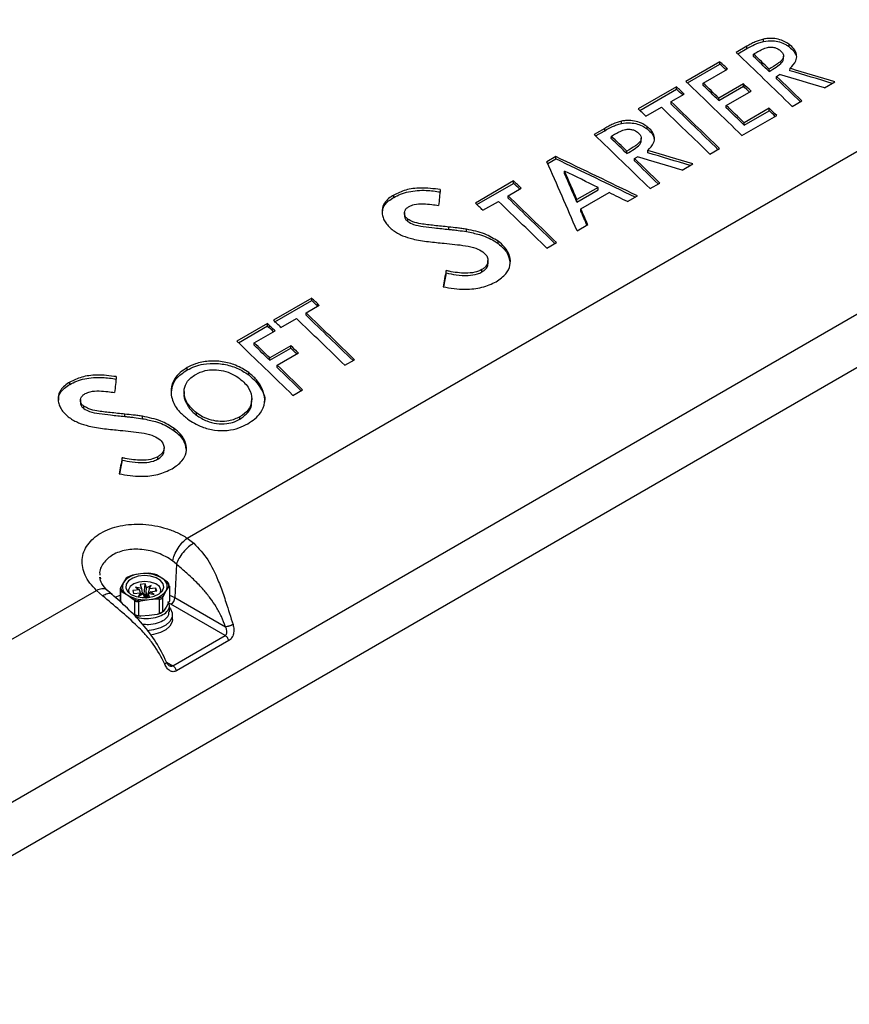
# Paper-space layout 'Sheet1' of a CAD drawing. Header units: millimetres. Extents: x -1 to 420, y -14 to 297.
# Tile 84 of 110: x 354 to 384, y 189 to 223. Entities that reach past the tile are written whole.
import ezdxf

# ---------------------------------------------------------------- set-up
doc = ezdxf.new("R2010")
doc.units = ezdxf.units.MM

psp = doc.layouts.new('Sheet1')

# ---------------------------------------------------------------- linework, layer by layer
at = {"color": 7, "linetype": 'Continuous', "lineweight": 25}
for p, q in [((380.074, 222.479), (379.697, 222.261)), ((380.075, 222.396), (380.074, 222.479)), ((380.664, 222.652), (380.663, 222.735)), ((381.572, 222.46), (381.572, 222.543)), ((379.751, 222.209), (380.075, 222.396)), ((380.308, 222.121), (380.309, 222.204)), ((379.12, 221.928), (377.916, 221.233)), ((377.97, 221.181), (379.12, 221.845)), ((379.12, 221.845), (379.12, 221.928)), ((378.529, 221.176), (379.391, 221.673)), ((380.861, 221.588), (380.861, 221.671)), ((381.124, 221.332), (381.125, 221.414)), ((381.125, 221.414), (381.233, 221.477)), ((381.599, 221.615), (381.601, 221.698)), ((377.584, 221.042), (376.229, 220.26)), ((377.584, 220.958), (377.584, 221.042)), ((378.528, 221.093), (378.529, 221.176)), ((379.951, 221.146), (379.079, 220.643)), ((379.079, 220.56), (379.951, 221.063)), ((379.951, 221.063), (379.951, 221.146)), ((382.818, 221.003), (383.192, 221.22)), ((376.284, 220.208), (377.584, 220.958)), ((377.389, 220.518), (377.855, 220.787)), ((379.344, 220.386), (380.22, 220.892)), ((376.498, 220.003), (377.044, 220.319)), ((377.388, 220.435), (377.389, 220.518)), ((379.079, 220.56), (379.079, 220.643)), ((379.343, 220.304), (379.344, 220.386)), ((381.681, 220.347), (382.02, 220.543)), ((379.9, 219.319), (381.13, 220.029)), ((380.863, 220.283), (379.977, 219.771)), ((379.977, 219.688), (380.863, 220.199)), ((380.863, 220.199), (380.863, 220.283)), ((360.251, 205.068), (385.607, 219.706)), ((375.629, 219.745), (375.628, 219.828)), ((376.537, 219.553), (376.537, 219.636)), ((379.977, 219.688), (379.977, 219.771)), ((375.039, 219.573), (374.662, 219.355)), ((374.716, 219.303), (375.04, 219.49)), ((375.04, 219.49), (375.039, 219.573)), ((375.273, 219.215), (375.274, 219.297)), ((373.308, 218.573), (372.991, 218.39)), ((373.308, 218.49), (373.308, 218.573)), ((375.826, 218.681), (375.826, 218.764)), ((376.09, 218.508), (376.198, 218.57)), ((376.564, 218.708), (376.566, 218.791)), ((378.764, 218.663), (379.103, 218.859)), ((393.592, 218.541), (328.417, 180.916)), ((373.021, 218.324), (373.308, 218.49)), ((376.089, 218.425), (376.09, 218.508)), ((377.783, 218.097), (378.157, 218.313)), ((373.617, 217.972), (373.619, 218.054)), ((371.812, 217.71), (370.458, 216.928)), ((370.512, 216.876), (371.812, 217.626)), ((371.812, 217.626), (371.812, 217.71)), ((376.646, 217.44), (376.985, 217.636)), ((367.57, 217.13), (367.569, 217.212)), ((371.616, 217.103), (371.617, 217.186)), ((371.617, 217.186), (372.083, 217.454)), ((374.055, 216.965), (374.809, 217.4)), ((374.808, 217.483), (374.056, 217.049)), ((374.197, 216.721), (375.194, 217.297)), ((374.809, 217.4), (374.808, 217.483)), ((375.848, 216.98), (376.194, 217.179)), ((370.726, 216.671), (371.272, 216.987)), ((374.055, 216.965), (374.056, 217.049)), ((328.417, 179.043), (393.754, 216.761)), ((374.196, 216.639), (374.197, 216.721)), ((368.067, 216.274), (368.067, 216.357)), ((374.061, 215.948), (374.438, 216.166)), ((369.519, 215.996), (369.519, 216.079)), ((370.146, 215.918), (370.146, 216.001)), ((371.266, 215.491), (371.266, 215.574)), ((372.992, 215.331), (373.331, 215.526)), ((369.421, 214.454), (369.42, 214.537)), ((370.69, 214.489), (370.689, 214.572)), ((364.661, 213.563), (363.306, 212.781)), ((363.36, 212.729), (364.661, 213.48)), ((364.661, 213.48), (364.661, 213.563)), ((364.464, 212.956), (364.465, 213.039)), ((364.465, 213.039), (364.931, 213.308)), ((363.095, 212.659), (362.014, 212.035)), ((363.095, 212.576), (363.095, 212.659)), ((363.574, 212.525), (364.121, 212.84)), ((362.069, 211.983), (363.095, 212.576)), ((362.627, 211.978), (363.365, 212.404)), ((362.626, 211.895), (362.627, 211.978)), ((363.922, 211.875), (363.178, 211.445)), ((363.178, 211.362), (363.922, 211.791)), ((363.443, 211.188), (364.19, 211.62)), ((363.922, 211.791), (363.922, 211.875)), ((363.178, 211.362), (363.178, 211.445)), ((365.84, 211.184), (366.179, 211.38)), ((360.257, 211.019), (360.256, 211.102)), ((362.43, 210.843), (362.43, 210.926)), ((363.442, 211.106), (363.443, 211.188)), ((356.097, 210.507), (356.097, 210.59)), ((360.142, 210.261), (360.141, 210.179)), ((363.998, 210.121), (364.337, 210.316)), ((356.594, 209.651), (356.595, 209.734)), ((360.579, 209.418), (360.58, 209.501)), ((358.047, 209.373), (358.047, 209.456)), ((358.674, 209.295), (358.674, 209.378)), ((362.119, 209.278), (362.118, 209.361)), ((359.793, 208.869), (359.794, 208.952)), ((357.949, 207.831), (357.948, 207.914)), ((359.217, 207.866), (359.217, 207.949)), ((360.251, 205.068), (360.488, 204.887)), ((359.872, 204.147), (359.736, 204.265)), ((359.872, 204.147), (359.819, 202.959)), ((357.175, 203.685), (357.187, 203.622)), ((358.093, 203.649), (357.996, 203.5)), ((358.602, 203.801), (358.313, 203.758)), ((358.891, 203.822), (358.602, 203.801)), ((359.358, 203.649), (359.166, 203.766)), ((359.55, 203.509), (359.358, 203.649)), ((357.874, 203.254), (357.874, 202.817)), ((357.996, 203.5), (357.9, 203.328)), ((358.567, 203.233), (358.322, 203.207)), ((358.631, 203.288), (358.421, 203.331)), ((358.421, 203.331), (358.567, 203.233)), ((358.596, 203.131), (358.567, 203.233)), ((358.762, 203.449), (358.585, 203.429)), ((358.585, 203.429), (358.631, 203.288)), ((358.631, 203.288), (358.654, 203.121)), ((358.734, 203.098), (358.762, 203.449)), ((358.808, 203.308), (358.762, 203.449)), ((358.801, 203.137), (358.808, 203.308)), ((358.977, 203.392), (358.808, 203.308)), ((358.903, 203.27), (358.866, 203.112)), ((358.903, 203.27), (358.977, 203.392)), ((359.148, 203.297), (358.903, 203.27)), ((359.139, 203.19), (359.148, 203.297)), ((359.181, 203.195), (359.148, 203.297)), ((359.507, 203.196), (359.604, 203.344)), ((359.629, 203.355), (359.629, 202.869)), ((331.684, 188.577), (357.039, 203.214)), ((357.259, 203.023), (357.04, 203.215)), ((357.591, 203.071), (357.436, 203.209)), ((357.903, 202.791), (357.903, 203.166)), ((357.954, 203.163), (358.146, 203.046)), ((358.146, 203.046), (358.338, 202.906)), ((358.322, 203.207), (358.356, 203.104)), ((358.356, 203.104), (358.6, 203.131)), ((358.6, 203.131), (358.527, 203.01)), ((358.527, 203.01), (358.695, 203.094)), ((358.6, 203.131), (358.621, 203.057)), ((358.612, 202.851), (358.901, 202.894)), ((358.734, 203.098), (358.658, 203.09)), ((358.66, 203.076), (358.658, 203.091)), ((358.695, 203.094), (358.741, 202.955)), ((358.78, 202.957), (358.734, 203.098)), ((358.764, 202.955), (358.919, 202.972)), ((358.872, 203.113), (358.849, 202.99)), ((358.919, 202.972), (358.872, 203.113)), ((358.872, 203.113), (359.083, 203.071)), ((358.901, 202.894), (359.19, 202.914)), ((358.917, 203.104), (358.937, 203.168)), ((358.937, 203.168), (359.181, 203.195)), ((359.083, 203.071), (358.937, 203.168)), ((359.266, 202.891), (359.266, 202.406)), ((359.385, 202.465), (359.385, 202.95)), ((359.41, 203.024), (359.507, 203.196)), ((359.819, 202.959), (361.611, 201.925)), ((358.388, 202.841), (358.388, 202.355)), ((358.536, 202.325), (358.536, 202.811)), ((359.507, 202.624), (359.41, 202.475)), ((359.604, 202.796), (359.507, 202.624)), ((359.622, 202.457), (359.622, 202.669)), ((361.596, 201.616), (359.678, 202.723)), ((358.901, 202.322), (358.612, 202.302)), ((359.19, 202.366), (358.901, 202.322)), ((359.732, 202.188), (359.732, 202.352)), ((359.743, 200.546), (361.596, 201.616)), ((361.727, 201.438), (359.874, 200.369))]:
    psp.add_line(p, q, dxfattribs=at)
at = {"color": 8, "linetype": 'Continuous', "lineweight": 25}
for p, q in [((357.703, 202.97), (357.874, 203.052)), ((358.782, 202.957), (358.801, 203.137)), ((358.847, 202.964), (358.849, 202.99)), ((358.866, 203.081), (358.866, 203.112)), ((359.629, 203.052), (359.819, 202.959)), ((359.678, 202.723), (359.594, 202.768)), ((359.522, 200.674), (359.743, 200.546))]:
    psp.add_line(p, q, dxfattribs=at)
at = {"color": 7, "linetype": 'Continuous', "lineweight": 25, "flags": 128}
for points in [[(381.369, 222.028), (381.368, 222.101), (381.368, 222.134)], [(376.334, 219.122), (376.333, 219.194), (376.333, 219.228)], [(367.945, 216.593), (367.944, 216.524), (367.944, 216.493)], [(370.906, 214.78), (370.905, 214.862), (370.905, 214.889)], [(356.473, 209.97), (356.472, 209.902), (356.472, 209.87)], [(359.434, 208.157), (359.433, 208.239), (359.433, 208.267)], [(358.879, 202.962), (359.089, 203.007), (359.262, 203.088), (359.381, 203.198), (359.431, 203.324), (359.407, 203.453), (359.313, 203.57), (359.157, 203.663), (358.958, 203.722), (358.736, 203.74), (358.517, 203.716), (358.322, 203.652), (358.174, 203.555), (358.089, 203.436), (358.076, 203.307), (358.135, 203.182), (358.262, 203.075), (358.442, 202.998), (358.655, 202.959), (358.879, 202.962)], [(359.313, 203.126), (359.325, 203.232), (359.267, 203.35), (359.139, 203.447), (358.958, 203.511), (358.75, 203.533), (358.542, 203.511), (358.362, 203.446), (358.235, 203.348), (358.178, 203.23), (358.19, 203.126)], [(359.636, 202.595), (359.657, 202.568), (359.725, 202.419), (359.72, 202.265), (359.644, 202.117), (359.501, 201.987), (359.303, 201.884), (359.064, 201.815), (358.84, 201.788)], [(359.732, 202.188), (359.72, 202.102), (359.644, 201.954), (359.501, 201.824), (359.303, 201.721), (359.064, 201.652), (358.956, 201.635)]]:
    psp.add_lwpolyline(points, dxfattribs=at)
at = {"color": 7, "linetype": 'Continuous', "lineweight": 25}
for centre, radius, start, end in [((358.626, 202.994), 0.807, 91.6815, 141.2408), ((358.596, 202.914), 0.89, 108.5244, 124.3983), ((358.761, 202.636), 1.176, 59.4889, 97.7374), ((358.771, 202.515), 1.312, 72.4897, 84.7366), ((359.217, 203.351), 0.329, 331.7704, 64.6969), ((358.196, 203.311), 0.326, 189.9896, 206.476), ((358.218, 203.342), 0.318, 182.4263, 214.0414), ((358.287, 203.344), 0.329, 151.7704, 244.6968), ((359.286, 203.331), 0.318, 2.4231, 34.0445), ((359.308, 203.298), 0.326, 9.9925, 26.4758), ((358.743, 204.059), 1.176, 239.4891, 277.7373), ((358.733, 204.157), 1.312, 252.4901, 264.7361), ((358.878, 203.701), 0.807, 271.6821, 321.2403), ((358.907, 203.758), 0.89, 288.5245, 304.3972), ((358.915, 203.746), 0.924, 292.3483, 300.5749), ((359.511, 202.983), 0.31, 302.7344, 355.5333), ((358.731, 204.16), 1.363, 255.4382, 261.7881), ((358.736, 203.628), 1.331, 254.6502, 264.6902), ((358.731, 203.674), 1.363, 255.4382, 261.7881), ((358.915, 203.26), 0.924, 292.3483, 300.5749), ((358.939, 203.155), 0.827, 293.7861, 304.7183)]:
    psp.add_arc(centre, radius, start, end, dxfattribs=at)
for centre, major_axis, ratio, start_param, end_param in [((367.651, 12.055), (-157.904, 248.172), 0.546435, 5.309074, 5.455387), ((355.961, 5.306), (-121.425, 268.925), 0.487641, 5.391817, 5.403027), ((352.667, 3.404), (-117.649, 270.844), 0.496906, 5.406439, 5.409571), ((352.667, 3.404), (-117.69, 270.936), 0.496906, 5.406493, 5.409618), ((351.345, 2.641), (-120.074, 269.629), 0.505458, 5.405912, 5.407425), ((351.345, 2.641), (-120.033, 269.537), 0.505458, 5.406166, 5.407373), ((352.693, 3.419), (-117.538, 271.019), 0.496357, 5.400148, 5.405222), ((336.218, -6.091), (303.801, -121.751), 0.702629, 1.697085, 1.702159), ((332.553, -8.207), (303.718, -119.535), 0.715237, 1.684306, 1.689116), ((332.553, -8.207), (303.822, -119.576), 0.715237, 1.684058, 1.689165), ((349.916, 1.816), (-119.435, 269.979), 0.503186, 5.406923, 5.408435), ((354.18, 4.278), (-121.425, 268.925), 0.487641, 5.391817, 5.403027), ((350.912, 2.391), (-117.498, 270.927), 0.496357, 5.40667, 5.409798), ((350.912, 2.391), (-117.538, 271.019), 0.496357, 5.406724, 5.409845), ((351.381, 2.662), (-119.86, 269.746), 0.504701, 5.401628, 5.40313), ((351.381, 2.662), (-119.819, 269.654), 0.504701, 5.401879, 5.403076), ((352.693, 3.419), (-117.498, 270.927), 0.496357, 5.400397, 5.405174), ((349.916, 1.816), (-119.394, 269.887), 0.503186, 5.407177, 5.408383), ((352.987, 3.589), (-121.733, 268.754), 0.488745, 5.391341, 5.401038), ((349.715, 1.7), (-117.833, 270.743), 0.497573, 5.399889, 5.409291), ((349.715, 1.7), (-117.873, 270.835), 0.497573, 5.399641, 5.409337), ((350.889, 2.378), (-117.668, 270.948), 0.496828, 5.401442, 5.405026), ((352.433, 3.27), (-121.775, 268.731), 0.488895, 5.400973, 5.402485), ((350.889, 2.378), (-117.628, 270.856), 0.496828, 5.401386, 5.404978), ((351.345, 2.641), (-120.074, 269.629), 0.505458, 5.396215, 5.397705), ((351.345, 2.641), (-120.033, 269.537), 0.505458, 5.396464, 5.397649), ((350.926, 2.399), (-121.425, 268.925), 0.487641, 5.391817, 5.403027), ((347.631, 0.497), (-117.69, 270.936), 0.496906, 5.406493, 5.409618), ((347.631, 0.497), (-117.649, 270.844), 0.496906, 5.406439, 5.409571), ((334.198, -7.257), (216.125, -207.914), 0.700525, 2.001954, 2.013164), ((331.183, -8.998), (303.801, -121.751), 0.702629, 1.697085, 1.702159), ((327.518, -11.114), (303.718, -119.535), 0.715237, 1.684306, 1.689116), ((327.518, -11.114), (303.822, -119.576), 0.715237, 1.684058, 1.689165), ((361.285, 8.379), (-64.105, 301.408), 0.237823, 5.420282, 5.431491), ((334.198, -7.257), (216.051, -207.843), 0.700525, 2.002203, 2.013111), ((347.658, 0.513), (-117.498, 270.927), 0.496357, 5.400397, 5.405174), ((347.658, 0.513), (-117.538, 271.019), 0.496357, 5.400148, 5.405222), ((357.586, 6.244), (-60.523, 303.191), 0.246543, 5.430481, 5.435101), ((357.586, 6.244), (-60.544, 303.294), 0.246543, 5.430536, 5.435143), ((337.558, -5.318), (218.626, -206.241), 0.687372, 2.002623, 2.00723), ((344.144, -1.516), (-119.435, 269.979), 0.503186, 5.406923, 5.408435), ((344.144, -1.516), (-119.394, 269.887), 0.503186, 5.407177, 5.408383), ((370.72, 13.826), (24.261, 353.211), 0.053268, 0.960184, 0.962137), ((343.943, -1.632), (-117.873, 270.835), 0.497573, 5.399641, 5.409337), ((337.555, -5.32), (218.671, -206.205), 0.687412, 1.998442, 2.00098), ((346.662, -0.062), (-121.775, 268.731), 0.488895, 5.400973, 5.402485), ((347.215, 0.257), (-121.733, 268.754), 0.488745, 5.391341, 5.401038), ((343.943, -1.632), (-117.833, 270.743), 0.497573, 5.399889, 5.409291), ((357.571, 6.235), (-60.584, 303.156), 0.246822, 5.426787, 5.429027), ((357.571, 6.235), (-60.604, 303.259), 0.246822, 5.426538, 5.429076), ((380.771, 19.628), (41.103, 362.084), 0.107476, 1.014629, 1.016498), ((380.771, 19.628), (41.089, 361.961), 0.107476, 1.014685, 1.01629), ((336.98, -5.652), (-119.435, 269.979), 0.503186, 5.406857, 5.408369), ((336.98, -5.652), (-119.394, 269.887), 0.503186, 5.40711, 5.408317), ((336.779, -5.767), (-117.873, 270.835), 0.497573, 5.399574, 5.409271), ((335.45, -6.535), (-119.222, 270.096), 0.502429, 5.407189, 5.408702), ((339.498, -4.198), (-121.775, 268.731), 0.488895, 5.400906, 5.402419), ((340.052, -3.878), (-121.733, 268.754), 0.488745, 5.391275, 5.400972), ((336.779, -5.767), (-117.833, 270.743), 0.497573, 5.399823, 5.409224), ((335.45, -6.535), (-119.182, 270.004), 0.502429, 5.407443, 5.408649), ((338.267, -4.909), (-121.425, 268.925), 0.487641, 5.391751, 5.40296), ((334.998, -6.796), (-117.538, 271.019), 0.496357, 5.406657, 5.409779), ((334.998, -6.796), (-117.498, 270.927), 0.496357, 5.406603, 5.409732), ((335.45, -6.535), (-119.222, 270.096), 0.502429, 5.402566, 5.404068), ((335.45, -6.535), (-119.182, 270.004), 0.502429, 5.402817, 5.404014), ((334.999, -6.795), (-117.498, 270.927), 0.496357, 5.40033, 5.405107), ((334.999, -6.795), (-117.538, 271.019), 0.496357, 5.400082, 5.405156), ((359.247, 7.203), (24.261, 353.211), 0.053268, 0.960184, 0.962137), ((369.299, 13.006), (41.103, 362.084), 0.107476, 1.014629, 1.016498), ((369.299, 13.006), (41.089, 361.961), 0.107476, 1.014685, 1.01629), ((358.581, 202.651), (0.032, 0.582), 0.139157, 5.53944, 5.661781), ((358.892, 202.685), (-0.064, 0.572), 0.117625, 0.644252, 1.113407), ((358.802, 202.72), (0.099, 0.509), 0.036225, 0.69953, 1.080878), ((358.922, 202.593), (-0.037, 0.471), 0.167037, 0.553614, 0.72533)]:
    psp.add_ellipse(centre, major_axis=major_axis, ratio=ratio, start_param=start_param, end_param=end_param, dxfattribs=at)
for points, knots in [([(391.199, 222.89), (390.667, 223.292), (389.125, 224.457), (386.569, 226.351), (383.529, 228.556), (380.486, 230.715), (377.441, 232.826), (374.393, 234.891), (371.344, 236.907), (368.294, 238.875), (365.243, 240.794), (362.745, 242.328), (361.264, 243.217), (360.798, 243.496)], [0, 0, 0, 0, 0.052716, 0.152877, 0.253037, 0.353197, 0.453357, 0.553516, 0.653675, 0.753834, 0.853993, 0.954153, 1, 1, 1, 1]), ([(293.485, 208.442), (294.292, 208.572), (295.908, 208.832), (298.271, 209.327), (300.753, 209.94), (303.321, 210.707), (305.945, 211.644), (308.458, 212.688), (310.855, 213.824), (313.131, 215.038), (315.367, 216.371), (317.562, 217.819), (319.728, 219.372), (322.23, 221.29), (325.036, 223.586), (328.165, 226.246), (331.045, 228.683), (333.738, 230.873), (336.26, 232.808), (338.911, 234.683), (341.413, 236.279), (343.733, 237.605), (345.822, 238.687), (348.006, 239.705), (350.286, 240.647), (352.522, 241.455), (354.698, 242.136), (356.785, 242.712), (358.219, 243.038), (358.935, 243.201)], [0, 0, 0, 0, 0.027717, 0.05546, 0.083177, 0.117121, 0.151185, 0.185354, 0.219572, 0.253751, 0.287773, 0.32568, 0.363607, 0.401527, 0.462639, 0.523763, 0.584887, 0.631004, 0.677154, 0.723264, 0.769326, 0.800145, 0.831038, 0.861937, 0.892791, 0.923577, 0.949045, 0.974532, 1, 1, 1, 1]), ([(358.96, 243.138), (358.243, 242.979), (356.81, 242.66), (354.723, 242.092), (352.547, 241.418), (350.311, 240.615), (348.031, 239.677), (345.847, 238.663), (343.759, 237.583), (341.439, 236.259), (338.936, 234.665), (336.286, 232.792), (333.764, 230.857), (331.071, 228.668), (328.191, 226.231), (325.062, 223.57), (322.257, 221.274), (319.755, 219.354), (317.588, 217.8), (315.394, 216.35), (313.156, 215.015), (310.88, 213.799), (308.482, 212.66), (305.969, 211.614), (303.344, 210.673), (300.775, 209.901), (298.292, 209.282), (295.927, 208.78), (294.311, 208.513), (293.503, 208.38)], [0, 0, 0, 0, 0.0254296, 0.0508787, 0.0763087, 0.1070663, 0.1378927, 0.1687637, 0.19963, 0.2304211, 0.2764661, 0.3225589, 0.3686921, 0.4147922, 0.4759156, 0.5370396, 0.5981514, 0.6360842, 0.6740234, 0.7119423, 0.7459924, 0.7801988, 0.8144449, 0.8486418, 0.8827347, 0.9167087, 0.9444636, 0.9722443, 1, 1, 1, 1]), ([(381.572, 222.543), (381.487, 222.598), (381.338, 222.694), (381.061, 222.758), (380.841, 222.763), (380.713, 222.743), (380.663, 222.735)], [0, 0, 0, 0, 0.3368923, 0.5886967, 0.8401751, 1, 1, 1, 1]), ([(380.663, 222.735), (380.561, 222.704), (380.402, 222.655), (380.216, 222.559), (380.122, 222.506), (380.074, 222.479)], [0, 0, 0, 0, 0.47354, 0.736515, 1, 1, 1, 1]), ([(380.075, 222.396), (380.165, 222.446), (380.299, 222.52), (380.495, 222.608), (380.607, 222.637), (380.664, 222.652)], [0, 0, 0, 0, 0.495402, 0.746597, 1, 1, 1, 1]), ([(380.309, 222.204), (380.359, 222.233), (380.462, 222.291), (380.621, 222.376), (380.775, 222.439), (380.931, 222.454), (381.059, 222.436), (381.16, 222.396), (381.21, 222.361), (381.23, 222.347)], [0, 0, 0, 0, 0.190789, 0.387838, 0.586043, 0.701121, 0.816851, 0.925488, 1, 1, 1, 1]), ([(380.664, 222.652), (380.77, 222.665), (380.956, 222.689), (381.234, 222.639), (381.432, 222.557), (381.532, 222.488), (381.572, 222.46)], [0, 0, 0, 0, 0.335699, 0.584813, 0.833703, 1, 1, 1, 1]), ([(381.601, 221.698), (381.682, 221.783), (381.813, 221.92), (381.853, 222.152), (381.783, 222.343), (381.666, 222.47), (381.588, 222.531), (381.572, 222.543)], [0, 0, 0, 0, 0.342692, 0.547661, 0.752763, 0.952253, 1, 1, 1, 1]), ([(381.572, 222.46), (381.64, 222.403), (381.767, 222.295), (381.809, 222.165), (381.828, 222.104)], [0, 0, 0, 0, 0.531233, 1, 1, 1, 1]), ([(381.23, 222.347), (381.268, 222.315), (381.335, 222.258), (381.373, 222.159), (381.365, 222.067), (381.294, 221.963), (381.125, 221.828), (380.963, 221.732), (380.861, 221.671)], [0, 0, 0, 0, 0.133933, 0.239534, 0.34506, 0.456536, 0.65786, 1, 1, 1, 1]), ([(380.861, 221.588), (380.947, 221.638), (381.113, 221.737), (381.29, 221.872), (381.368, 221.984), (381.364, 222.034), (381.362, 222.052)], [0, 0, 0, 0, 0.392654, 0.758588, 0.915898, 1, 1, 1, 1]), ([(375.628, 219.828), (375.526, 219.797), (375.367, 219.748), (375.181, 219.652), (375.087, 219.599), (375.039, 219.573)], [0, 0, 0, 0, 0.47354, 0.736515, 1, 1, 1, 1]), ([(375.04, 219.49), (375.129, 219.539), (375.264, 219.613), (375.46, 219.701), (375.572, 219.731), (375.629, 219.745)], [0, 0, 0, 0, 0.495402, 0.746597, 1, 1, 1, 1]), ([(376.537, 219.636), (376.452, 219.691), (376.302, 219.787), (376.026, 219.851), (375.806, 219.856), (375.678, 219.836), (375.628, 219.828)], [0, 0, 0, 0, 0.3368923, 0.5886967, 0.8401751, 1, 1, 1, 1]), ([(375.629, 219.745), (375.735, 219.759), (375.921, 219.782), (376.199, 219.733), (376.397, 219.651), (376.497, 219.581), (376.537, 219.553)], [0, 0, 0, 0, 0.335699, 0.584813, 0.833703, 1, 1, 1, 1]), ([(376.566, 218.791), (376.647, 218.877), (376.778, 219.013), (376.818, 219.245), (376.748, 219.436), (376.631, 219.563), (376.552, 219.624), (376.537, 219.636)], [0, 0, 0, 0, 0.342692, 0.547661, 0.752763, 0.952253, 1, 1, 1, 1]), ([(375.274, 219.297), (375.324, 219.326), (375.427, 219.384), (375.586, 219.469), (375.74, 219.532), (375.896, 219.548), (376.024, 219.529), (376.125, 219.489), (376.175, 219.455), (376.195, 219.441)], [0, 0, 0, 0, 0.190789, 0.387838, 0.586043, 0.701121, 0.816851, 0.925488, 1, 1, 1, 1]), ([(376.195, 219.441), (376.233, 219.409), (376.299, 219.351), (376.338, 219.252), (376.33, 219.16), (376.259, 219.056), (376.09, 218.921), (375.928, 218.825), (375.826, 218.764)], [0, 0, 0, 0, 0.133933, 0.239534, 0.34506, 0.456536, 0.65786, 1, 1, 1, 1]), ([(376.537, 219.553), (376.605, 219.496), (376.732, 219.388), (376.773, 219.258), (376.793, 219.198)], [0, 0, 0, 0, 0.531233, 1, 1, 1, 1]), ([(375.826, 218.681), (375.912, 218.732), (376.078, 218.83), (376.254, 218.965), (376.333, 219.077), (376.329, 219.128), (376.327, 219.145)], [0, 0, 0, 0, 0.392654, 0.758588, 0.915898, 1, 1, 1, 1]), ([(367.569, 217.212), (367.505, 217.172), (367.376, 217.09), (367.217, 216.912), (367.143, 216.719), (367.156, 216.581), (367.16, 216.533)], [0, 0, 0, 0, 0.2346905, 0.4770355, 0.8181421, 1, 1, 1, 1]), ([(369.215, 217.405), (368.983, 217.435), (368.564, 217.488), (367.981, 217.41), (367.703, 217.277), (367.569, 217.212)], [0, 0, 0, 0, 0.391216, 0.705293, 1, 1, 1, 1]), ([(367.57, 217.13), (367.648, 217.17), (367.806, 217.253), (368.184, 217.361), (368.672, 217.4), (369.05, 217.346), (369.214, 217.322)], [0, 0, 0, 0, 0.177604, 0.360091, 0.722125, 1, 1, 1, 1]), ([(367.174, 216.576), (367.175, 216.633), (367.178, 216.791), (367.34, 216.982), (367.506, 217.089), (367.57, 217.13)], [0, 0, 0, 0, 0.25959, 0.716723, 1, 1, 1, 1]), ([(368.111, 216.806), (368.17, 216.832), (368.317, 216.895), (368.605, 216.906), (368.895, 216.883), (369.075, 216.854), (369.155, 216.841)], [0, 0, 0, 0, 0.202549, 0.500456, 0.777807, 1, 1, 1, 1]), ([(367.16, 216.533), (367.172, 216.479), (367.196, 216.375), (367.304, 216.172), (367.452, 216.042), (367.551, 215.956)], [0, 0, 0, 0, 0.259509, 0.507571, 1, 1, 1, 1]), ([(368.067, 216.357), (368.035, 216.385), (367.971, 216.442), (367.939, 216.544), (367.949, 216.647), (368.009, 216.739), (368.08, 216.786), (368.111, 216.806)], [0, 0, 0, 0, 0.199932, 0.393784, 0.586198, 0.818112, 1, 1, 1, 1]), ([(367.948, 216.493), (367.948, 216.463), (367.949, 216.403), (368.002, 216.328), (368.049, 216.288), (368.067, 216.274)], [0, 0, 0, 0, 0.384041, 0.772037, 1, 1, 1, 1]), ([(369.519, 216.079), (369.345, 216.097), (369.013, 216.131), (368.588, 216.18), (368.259, 216.246), (368.124, 216.324), (368.067, 216.357)], [0, 0, 0, 0, 0.347541, 0.664408, 0.858226, 1, 1, 1, 1]), ([(368.067, 216.274), (368.132, 216.237), (368.292, 216.148), (368.631, 216.094), (369.046, 216.044), (369.35, 216.013), (369.519, 215.996)], [0, 0, 0, 0, 0.160492, 0.39249, 0.662474, 1, 1, 1, 1]), ([(367.551, 215.956), (367.601, 215.922), (367.702, 215.854), (367.93, 215.746), (368.117, 215.692), (368.239, 215.657)], [0, 0, 0, 0, 0.256234, 0.516058, 1, 1, 1, 1]), ([(370.146, 216.001), (370.091, 216.01), (369.982, 216.028), (369.772, 216.052), (369.618, 216.069), (369.519, 216.079)], [0, 0, 0, 0, 0.2633246, 0.5279788, 1, 1, 1, 1]), ([(369.519, 215.996), (369.573, 215.991), (369.683, 215.98), (369.892, 215.956), (370.046, 215.933), (370.146, 215.918)], [0, 0, 0, 0, 0.2581925, 0.5228257, 1, 1, 1, 1]), ([(371.266, 215.574), (371.114, 215.669), (370.875, 215.817), (370.474, 215.935), (370.256, 215.979), (370.146, 216.001)], [0, 0, 0, 0, 0.466818, 0.730996, 1, 1, 1, 1]), ([(370.146, 215.918), (370.299, 215.886), (370.647, 215.815), (371.031, 215.658), (371.22, 215.524), (371.266, 215.491)], [0, 0, 0, 0, 0.37521, 0.848716, 1, 1, 1, 1]), ([(368.239, 215.657), (368.331, 215.638), (368.516, 215.6), (368.889, 215.55), (369.169, 215.522), (369.354, 215.503)], [0, 0, 0, 0, 0.251261, 0.503498, 1, 1, 1, 1]), ([(369.354, 215.503), (369.48, 215.491), (369.731, 215.467), (370.106, 215.422), (370.464, 215.355), (370.644, 215.247), (370.724, 215.199)], [0, 0, 0, 0, 0.262974, 0.526121, 0.791151, 1, 1, 1, 1]), ([(371.194, 214.145), (371.321, 214.232), (371.556, 214.392), (371.71, 214.718), (371.697, 215.054), (371.532, 215.354), (371.342, 215.511), (371.266, 215.574)], [0, 0, 0, 0, 0.238177, 0.441344, 0.64427, 0.857386, 1, 1, 1, 1]), ([(371.266, 215.491), (371.329, 215.438), (371.455, 215.332), (371.633, 215.116), (371.661, 214.946), (371.679, 214.841)], [0, 0, 0, 0, 0.277944, 0.554726, 1, 1, 1, 1]), ([(370.724, 215.199), (370.775, 215.152), (370.872, 215.065), (370.915, 214.911), (370.893, 214.765), (370.808, 214.649), (370.722, 214.594), (370.689, 214.572)], [0, 0, 0, 0, 0.230853, 0.434838, 0.637833, 0.859132, 1, 1, 1, 1]), ([(370.69, 214.489), (370.741, 214.525), (370.842, 214.597), (370.908, 214.715), (370.899, 214.787), (370.897, 214.807)], [0, 0, 0, 0, 0.427239, 0.839868, 1, 1, 1, 1]), ([(370.689, 214.572), (370.608, 214.536), (370.437, 214.46), (370.03, 214.432), (369.683, 214.479), (369.458, 214.529), (369.42, 214.537)], [0, 0, 0, 0, 0.229346, 0.48243, 0.913548, 1, 1, 1, 1]), ([(369.421, 214.454), (369.538, 214.429), (369.796, 214.375), (370.179, 214.351), (370.499, 214.395), (370.638, 214.464), (370.69, 214.489)], [0, 0, 0, 0, 0.266904, 0.589301, 0.849123, 1, 1, 1, 1]), ([(369.316, 213.966), (369.445, 213.942), (369.704, 213.894), (370.172, 213.865), (370.714, 213.917), (371.034, 214.069), (371.194, 214.145)], [0, 0, 0, 0, 0.191995, 0.388289, 0.692748, 1, 1, 1, 1]), ([(362.43, 210.926), (362.283, 211.021), (362.012, 211.198), (361.499, 211.327), (361, 211.348), (360.568, 211.262), (360.349, 211.149), (360.256, 211.102)], [0, 0, 0, 0, 0.237107, 0.437359, 0.637174, 0.846871, 1, 1, 1, 1]), ([(360.257, 211.019), (360.343, 211.062), (360.515, 211.149), (360.864, 211.245), (361.305, 211.265), (361.798, 211.182), (362.176, 211.02), (362.363, 210.89), (362.43, 210.843)], [0, 0, 0, 0, 0.1414106, 0.2821708, 0.4836925, 0.6848203, 0.8862241, 1, 1, 1, 1]), ([(360.256, 211.102), (360.169, 211.046), (359.992, 210.932), (359.769, 210.681), (359.675, 210.422), (359.68, 210.242), (359.681, 210.194)], [0, 0, 0, 0, 0.240714, 0.489752, 0.862461, 1, 1, 1, 1]), ([(359.703, 210.231), (359.711, 210.33), (359.729, 210.568), (359.966, 210.833), (360.183, 210.972), (360.257, 211.019)], [0, 0, 0, 0, 0.317179, 0.768345, 1, 1, 1, 1]), ([(360.558, 210.864), (360.663, 210.915), (360.855, 211.007), (361.211, 211.04), (361.548, 210.997), (361.86, 210.885), (362.026, 210.773), (362.108, 210.717)], [0, 0, 0, 0, 0.235326, 0.426467, 0.617637, 0.809768, 1, 1, 1, 1]), ([(362.399, 209.116), (362.486, 209.172), (362.661, 209.286), (362.893, 209.532), (363.026, 209.866), (362.968, 210.276), (362.763, 210.644), (362.528, 210.843), (362.43, 210.926)], [0, 0, 0, 0, 0.128317, 0.2562135, 0.4513699, 0.6462422, 0.8529593, 1, 1, 1, 1]), ([(356.097, 210.59), (356.033, 210.549), (355.904, 210.467), (355.745, 210.29), (355.671, 210.096), (355.683, 209.958), (355.688, 209.91)], [0, 0, 0, 0, 0.23469, 0.477036, 0.818142, 1, 1, 1, 1]), ([(357.743, 210.782), (357.511, 210.812), (357.092, 210.866), (356.508, 210.787), (356.231, 210.654), (356.097, 210.59)], [0, 0, 0, 0, 0.391216, 0.705293, 1, 1, 1, 1]), ([(356.097, 210.507), (356.175, 210.548), (356.334, 210.63), (356.712, 210.738), (357.2, 210.777), (357.578, 210.723), (357.742, 210.699)], [0, 0, 0, 0, 0.1776031, 0.3600914, 0.7221248, 1, 1, 1, 1]), ([(360.58, 209.501), (360.464, 209.61), (360.239, 209.82), (360.121, 210.171), (360.164, 210.489), (360.334, 210.719), (360.497, 210.825), (360.558, 210.864)], [0, 0, 0, 0, 0.24753, 0.4789647, 0.6801476, 0.8814544, 1, 1, 1, 1]), ([(362.108, 210.717), (362.175, 210.661), (362.308, 210.549), (362.491, 210.307), (362.565, 210.002), (362.485, 209.671), (362.294, 209.469), (362.15, 209.381), (362.118, 209.361)], [0, 0, 0, 0, 0.134608, 0.268704, 0.509744, 0.725546, 0.938011, 1, 1, 1, 1]), ([(362.43, 210.843), (362.516, 210.77), (362.688, 210.625), (362.901, 210.318), (363.033, 210.053), (362.989, 209.892), (362.985, 209.878)], [0, 0, 0, 0, 0.2554787, 0.5105384, 0.9569489, 1, 1, 1, 1]), ([(355.702, 209.953), (355.703, 210.01), (355.706, 210.168), (355.868, 210.359), (356.034, 210.466), (356.097, 210.507)], [0, 0, 0, 0, 0.25959, 0.716721, 1, 1, 1, 1]), ([(356.639, 210.183), (356.698, 210.209), (356.844, 210.272), (357.133, 210.283), (357.422, 210.26), (357.603, 210.231), (357.683, 210.218)], [0, 0, 0, 0, 0.202549, 0.500456, 0.777807, 1, 1, 1, 1]), ([(355.688, 209.91), (355.7, 209.857), (355.724, 209.752), (355.832, 209.549), (355.98, 209.419), (356.079, 209.333)], [0, 0, 0, 0, 0.259509, 0.507571, 1, 1, 1, 1]), ([(356.595, 209.734), (356.562, 209.763), (356.498, 209.819), (356.467, 209.921), (356.477, 210.024), (356.537, 210.117), (356.608, 210.163), (356.639, 210.183)], [0, 0, 0, 0, 0.199932, 0.393784, 0.586198, 0.818112, 1, 1, 1, 1]), ([(356.476, 209.87), (356.476, 209.84), (356.477, 209.78), (356.53, 209.705), (356.577, 209.666), (356.594, 209.651)], [0, 0, 0, 0, 0.384038, 0.7720372, 1, 1, 1, 1]), ([(359.681, 210.194), (359.694, 210.111), (359.728, 209.887), (359.927, 209.568), (360.166, 209.37), (360.264, 209.288)], [0, 0, 0, 0, 0.256612, 0.693649, 1, 1, 1, 1]), ([(360.141, 210.179), (360.141, 210.179), (360.112, 210.085), (360.205, 209.861), (360.355, 209.601), (360.525, 209.462), (360.579, 209.418)], [0, 0, 0, 0, 0.001281, 0.369538, 0.80141, 1, 1, 1, 1]), ([(362.119, 209.278), (362.225, 209.355), (362.441, 209.512), (362.553, 209.757), (362.53, 209.898), (362.526, 209.923)], [0, 0, 0, 0, 0.442237, 0.901112, 1, 1, 1, 1]), ([(362.538, 209.923), (362.538, 209.949), (362.538, 209.976), (362.537, 210.004), (362.537, 210.005)], [0, 0, 0, 0, 0.93513, 1, 1, 1, 1]), ([(356.594, 209.651), (356.66, 209.614), (356.82, 209.525), (357.159, 209.471), (357.574, 209.421), (357.878, 209.39), (358.047, 209.373)], [0, 0, 0, 0, 0.160492, 0.39249, 0.662474, 1, 1, 1, 1]), ([(358.047, 209.456), (357.873, 209.474), (357.541, 209.508), (357.116, 209.557), (356.787, 209.623), (356.652, 209.701), (356.595, 209.734)], [0, 0, 0, 0, 0.34754, 0.664409, 0.858226, 1, 1, 1, 1]), ([(362.118, 209.361), (361.994, 209.302), (361.79, 209.204), (361.422, 209.183), (361.101, 209.237), (360.807, 209.346), (360.65, 209.453), (360.58, 209.501)], [0, 0, 0, 0, 0.276953, 0.455465, 0.633596, 0.835143, 1, 1, 1, 1]), ([(356.079, 209.333), (356.129, 209.299), (356.23, 209.231), (356.457, 209.123), (356.645, 209.07), (356.767, 209.034)], [0, 0, 0, 0, 0.256234, 0.516058, 1, 1, 1, 1]), ([(358.674, 209.378), (358.619, 209.387), (358.509, 209.405), (358.3, 209.43), (358.146, 209.446), (358.047, 209.456)], [0, 0, 0, 0, 0.263324, 0.527979, 1, 1, 1, 1]), ([(358.047, 209.373), (358.101, 209.368), (358.21, 209.357), (358.42, 209.333), (358.574, 209.31), (358.674, 209.295)], [0, 0, 0, 0, 0.258194, 0.522826, 1, 1, 1, 1]), ([(359.794, 208.952), (359.641, 209.046), (359.402, 209.194), (359.002, 209.312), (358.784, 209.356), (358.674, 209.378)], [0, 0, 0, 0, 0.466818, 0.730995, 1, 1, 1, 1]), ([(358.674, 209.295), (358.827, 209.264), (359.175, 209.193), (359.558, 209.035), (359.748, 208.901), (359.793, 208.869)], [0, 0, 0, 0, 0.375211, 0.848716, 1, 1, 1, 1]), ([(360.264, 209.288), (360.343, 209.234), (360.501, 209.126), (360.816, 208.976), (361.219, 208.874), (361.679, 208.864), (362.085, 208.954), (362.298, 209.064), (362.399, 209.116)], [0, 0, 0, 0, 0.133061, 0.265589, 0.454301, 0.642873, 0.832111, 1, 1, 1, 1]), ([(360.579, 209.418), (360.697, 209.343), (360.906, 209.209), (361.294, 209.111), (361.641, 209.103), (361.918, 209.174), (362.056, 209.246), (362.119, 209.278)], [0, 0, 0, 0, 0.26329, 0.469899, 0.677573, 0.854504, 1, 1, 1, 1]), ([(356.767, 209.034), (356.859, 209.015), (357.044, 208.977), (357.417, 208.927), (357.696, 208.899), (357.882, 208.881)], [0, 0, 0, 0, 0.25126, 0.503497, 1, 1, 1, 1]), ([(357.882, 208.881), (358.008, 208.868), (358.259, 208.844), (358.633, 208.799), (358.992, 208.732), (359.172, 208.624), (359.252, 208.576)], [0, 0, 0, 0, 0.2629743, 0.5261202, 0.7911507, 1, 1, 1, 1]), ([(359.722, 207.523), (359.849, 207.609), (360.084, 207.769), (360.238, 208.095), (360.225, 208.431), (360.059, 208.731), (359.87, 208.888), (359.794, 208.952)], [0, 0, 0, 0, 0.238178, 0.441343, 0.64427, 0.857386, 1, 1, 1, 1]), ([(359.793, 208.869), (359.857, 208.815), (359.983, 208.709), (360.161, 208.493), (360.189, 208.323), (360.206, 208.218)], [0, 0, 0, 0, 0.277944, 0.554726, 1, 1, 1, 1]), ([(359.252, 208.576), (359.303, 208.53), (359.4, 208.442), (359.442, 208.288), (359.421, 208.143), (359.336, 208.026), (359.25, 207.971), (359.217, 207.949)], [0, 0, 0, 0, 0.230854, 0.434838, 0.637832, 0.859132, 1, 1, 1, 1]), ([(359.217, 207.866), (359.269, 207.903), (359.37, 207.974), (359.436, 208.092), (359.427, 208.164), (359.425, 208.184)], [0, 0, 0, 0, 0.427241, 0.839866, 1, 1, 1, 1]), ([(359.217, 207.949), (359.136, 207.913), (358.965, 207.837), (358.557, 207.809), (358.211, 207.856), (357.986, 207.906), (357.948, 207.914)], [0, 0, 0, 0, 0.229347, 0.48243, 0.913548, 1, 1, 1, 1]), ([(357.949, 207.831), (358.066, 207.807), (358.324, 207.753), (358.707, 207.728), (359.027, 207.772), (359.166, 207.841), (359.217, 207.866)], [0, 0, 0, 0, 0.266905, 0.589301, 0.849122, 1, 1, 1, 1]), ([(357.844, 207.344), (357.972, 207.32), (358.232, 207.271), (358.7, 207.242), (359.241, 207.295), (359.561, 207.446), (359.722, 207.523)], [0, 0, 0, 0, 0.191995, 0.3882887, 0.6927482, 1, 1, 1, 1]), ([(357.04, 203.215), (356.957, 203.299), (356.793, 203.469), (356.631, 203.747), (356.539, 204.03), (356.524, 204.313), (356.584, 204.585), (356.719, 204.837), (356.924, 205.063), (357.191, 205.253), (357.512, 205.403), (357.877, 205.507), (358.273, 205.561), (358.687, 205.563), (359.106, 205.514), (359.516, 205.414), (359.907, 205.268), (360.136, 205.135), (360.251, 205.068)], [0, 0, 0, 0, 0.063608, 0.126727, 0.18935, 0.251898, 0.313893, 0.376102, 0.437819, 0.499852, 0.561624, 0.623595, 0.685713, 0.74778, 0.810384, 0.872916, 0.936255, 1, 1, 1, 1]), ([(359.736, 204.265), (359.755, 204.333), (359.795, 204.476), (359.923, 204.712), (360.084, 204.928), (360.197, 205.023), (360.251, 205.068)], [0, 0, 0, 0, 0.241, 0.5, 0.758999, 1, 1, 1, 1]), ([(360.488, 204.887), (360.425, 204.846), (360.295, 204.762), (360.103, 204.564), (359.947, 204.344), (359.896, 204.211), (359.872, 204.147)], [0, 0, 0, 0, 0.240753, 0.5, 0.759248, 1, 1, 1, 1]), ([(360.488, 204.887), (360.661, 204.7), (361.01, 204.325), (361.275, 203.754), (361.477, 203.242), (361.654, 202.712), (361.794, 202.268), (361.877, 202.004)], [0, 0, 0, 0, 0.249011, 0.500867, 0.582292, 0.752522, 1, 1, 1, 1]), ([(361.611, 201.925), (361.566, 202.047), (361.475, 202.29), (361.286, 202.631), (361.071, 202.95), (360.813, 203.266), (360.518, 203.572), (360.195, 203.864), (359.981, 204.052), (359.872, 204.147)], [0, 0, 0, 0, 0.1311968, 0.2621933, 0.3871764, 0.5201504, 0.6833778, 0.8399205, 1, 1, 1, 1]), ([(357.436, 203.209), (357.357, 203.291), (357.204, 203.449), (357.171, 203.608), (357.155, 203.685)], [0, 0, 0, 0, 0.515601, 1, 1, 1, 1]), ([(357.9, 203.328), (357.895, 203.319), (357.888, 203.306), (357.881, 203.285), (357.877, 203.273), (357.875, 203.262), (357.874, 203.257), (357.874, 203.255), (357.874, 203.254)], [0, 0, 0, 0, 0.470312, 0.631509, 0.834249, 0.912025, 0.99052, 1, 1, 1, 1]), ([(359.6, 203.444), (359.6, 203.445), (359.6, 203.448), (359.598, 203.455), (359.593, 203.466), (359.577, 203.487), (359.561, 203.5), (359.55, 203.509), (359.55, 203.509)], [0, 0, 0, 0, 0.0532089, 0.1177034, 0.2272173, 0.4302937, 0.9973293, 1, 1, 1, 1]), ([(359.604, 203.344), (359.609, 203.351), (359.615, 203.359), (359.623, 203.365), (359.627, 203.365), (359.629, 203.361), (359.629, 203.357), (359.629, 203.355), (359.629, 203.355)], [0, 0, 0, 0, 0.470315, 0.6315, 0.834248, 0.912028, 0.990519, 1, 1, 1, 1]), ([(359.459, 200.608), (359.335, 200.848), (359.15, 201.21), (358.85, 201.565), (358.661, 201.772), (358.366, 202.074), (357.87, 202.512), (357.462, 202.853), (357.259, 203.023)], [0, 0, 0, 0, 0.247458, 0.372946, 0.417756, 0.499175, 0.751009, 1, 1, 1, 1]), ([(359.519, 200.679), (359.403, 200.918), (359.173, 201.393), (358.677, 202.032), (358.141, 202.594), (357.774, 202.913), (357.591, 203.071)], [0, 0, 0, 0, 0.254453, 0.506587, 0.754796, 1, 1, 1, 1]), ([(357.903, 203.166), (357.904, 203.167), (357.904, 203.17), (357.906, 203.173), (357.911, 203.177), (357.927, 203.177), (357.942, 203.17), (357.954, 203.163), (357.954, 203.163)], [0, 0, 0, 0, 0.053209, 0.117719, 0.227212, 0.430319, 0.997361, 1, 1, 1, 1]), ([(358.338, 202.906), (358.347, 202.898), (358.36, 202.888), (358.376, 202.87), (358.383, 202.858), (358.387, 202.848), (358.388, 202.843), (358.388, 202.841), (358.388, 202.841)], [0, 0, 0, 0, 0.470297, 0.631492, 0.834251, 0.912026, 0.990519, 1, 1, 1, 1]), ([(359.19, 202.914), (359.198, 202.914), (359.217, 202.915), (359.241, 202.912), (359.258, 202.904), (359.264, 202.899), (359.266, 202.894), (359.266, 202.892), (359.266, 202.891)], [0, 0, 0, 0, 0.246954, 0.653626, 0.816134, 0.898581, 0.968253, 1, 1, 1, 1]), ([(359.385, 202.95), (359.385, 202.951), (359.385, 202.954), (359.386, 202.96), (359.388, 202.97), (359.393, 202.988), (359.401, 203.006), (359.408, 203.019), (359.41, 203.024)], [0, 0, 0, 0, 0.035469, 0.098258, 0.195705, 0.367418, 0.740507, 1, 1, 1, 1]), ([(358.416, 202.287), (358.461, 202.272), (358.606, 202.222), (358.892, 202.214), (359.21, 202.264), (359.465, 202.383), (359.609, 202.545), (359.645, 202.698), (359.585, 202.78), (359.567, 202.806)], [0, 0, 0, 0, 0.0767838, 0.2459663, 0.414162, 0.5835597, 0.7515417, 0.9211342, 1, 1, 1, 1]), ([(358.536, 202.811), (358.537, 202.813), (358.537, 202.816), (358.542, 202.823), (358.553, 202.832), (358.577, 202.843), (358.598, 202.848), (358.612, 202.851)], [0, 0, 0, 0, 0.0653967, 0.1471839, 0.2772344, 0.5361888, 1, 1, 1, 1]), ([(359.629, 202.869), (359.629, 202.868), (359.629, 202.864), (359.628, 202.855), (359.624, 202.841), (359.616, 202.819), (359.609, 202.805), (359.604, 202.796)], [0, 0, 0, 0, 0.066345, 0.148518, 0.279653, 0.541429, 1, 1, 1, 1]), ([(358.612, 202.302), (358.611, 202.302), (358.596, 202.302), (358.576, 202.303), (358.555, 202.308), (358.545, 202.312), (358.539, 202.318), (358.537, 202.322), (358.536, 202.325), (358.536, 202.325)], [0, 0, 0, 0, 0.0520452, 0.4887472, 0.6512794, 0.8147727, 0.8958605, 0.9777525, 1, 1, 1, 1]), ([(358.664, 202.026), (358.739, 202.018), (358.925, 201.999), (359.212, 202.055), (359.461, 202.17), (359.607, 202.316), (359.608, 202.416), (359.608, 202.457)], [0, 0, 0, 0, 0.1544651, 0.3836196, 0.6144123, 0.8432756, 1, 1, 1, 1]), ([(359.266, 202.406), (359.266, 202.404), (359.266, 202.401), (359.262, 202.394), (359.252, 202.386), (359.228, 202.374), (359.205, 202.369), (359.19, 202.366)], [0, 0, 0, 0, 0.0579277, 0.1362981, 0.2581952, 0.4950816, 1, 1, 1, 1]), ([(359.41, 202.475), (359.409, 202.473), (359.405, 202.467), (359.398, 202.46), (359.392, 202.455), (359.388, 202.455), (359.386, 202.458), (359.385, 202.461), (359.385, 202.464), (359.385, 202.465)], [0, 0, 0, 0, 0.152887, 0.398001, 0.687151, 0.791453, 0.89648, 0.964223, 1, 1, 1, 1]), ([(361.596, 201.616), (361.605, 201.622), (361.623, 201.635), (361.643, 201.664), (361.656, 201.7), (361.664, 201.756), (361.655, 201.835), (361.626, 201.894), (361.611, 201.925)], [0, 0, 0, 0, 0.107813, 0.218707, 0.335148, 0.459274, 0.713698, 1, 1, 1, 1]), ([(361.877, 202.004), (361.857, 201.995), (361.827, 201.981), (361.779, 201.963), (361.74, 201.951), (361.702, 201.941), (361.656, 201.93), (361.629, 201.927), (361.611, 201.925)], [0, 0, 0, 0, 0.239798, 0.368582, 0.499999, 0.63142, 0.760197, 1, 1, 1, 1]), ([(361.877, 202.004), (361.89, 201.949), (361.916, 201.841), (361.9, 201.699), (361.866, 201.599), (361.829, 201.533), (361.783, 201.476), (361.746, 201.451), (361.727, 201.438)], [0, 0, 0, 0, 0.262352, 0.509964, 0.633754, 0.754674, 0.877887, 1, 1, 1, 1]), ([(361.727, 201.438), (361.721, 201.456), (361.708, 201.492), (361.676, 201.544), (361.638, 201.588), (361.61, 201.607), (361.596, 201.616)], [0, 0, 0, 0, 0.244422, 0.499997, 0.755564, 1, 1, 1, 1]), ([(359.874, 200.369), (359.855, 200.359), (359.816, 200.341), (359.755, 200.335), (359.694, 200.346), (359.618, 200.382), (359.53, 200.463), (359.483, 200.559), (359.459, 200.608)], [0, 0, 0, 0, 0.12185, 0.2448099, 0.3660357, 0.4901818, 0.7387495, 1, 1, 1, 1]), ([(359.608, 200.557), (359.592, 200.569), (359.556, 200.598), (359.532, 200.65), (359.519, 200.679)], [0, 0, 0, 0, 0.453754, 1, 1, 1, 1]), ([(359.874, 200.369), (359.868, 200.386), (359.855, 200.423), (359.823, 200.474), (359.785, 200.518), (359.757, 200.537), (359.743, 200.546)], [0, 0, 0, 0, 0.244422, 0.499997, 0.755564, 1, 1, 1, 1])]:
    psp.add_open_spline(points, degree=3, knots=knots, dxfattribs=at)
at = {"color": 8, "linetype": 'Continuous', "lineweight": 25}
for points, knots in [([(359.736, 204.265), (359.571, 204.364), (359.245, 204.56), (358.651, 204.687), (358.08, 204.667), (357.588, 204.494), (357.27, 204.191), (357.13, 203.921), (357.16, 203.769), (357.163, 203.754)], [0, 0, 0, 0, 0.16772, 0.332465, 0.495423, 0.657433, 0.819454, 0.982435, 1, 1, 1, 1]), ([(357.433, 203.194), (357.42, 203.212), (357.377, 203.268), (357.236, 203.282), (357.103, 203.237), (357.04, 203.215)], [0, 0, 0, 0, 0.1906244, 0.6098794, 1, 1, 1, 1]), ([(357.583, 203.063), (357.577, 203.073), (357.549, 203.115), (357.434, 203.109), (357.316, 203.051), (357.259, 203.023)], [0, 0, 0, 0, 0.135228, 0.583607, 1, 1, 1, 1]), ([(359.519, 200.679), (359.52, 200.676), (359.521, 200.669), (359.515, 200.656), (359.498, 200.636), (359.474, 200.619), (359.459, 200.608)], [0, 0, 0, 0, 0.183964, 0.398448, 0.608634, 1, 1, 1, 1]), ([(359.608, 200.556), (359.621, 200.55), (359.644, 200.538), (359.68, 200.531), (359.714, 200.533), (359.734, 200.542), (359.743, 200.546)], [0, 0, 0, 0, 0.2702634, 0.5237999, 0.7652489, 1, 1, 1, 1])]:
    psp.add_open_spline(points, degree=3, knots=knots, dxfattribs=at)

doc.saveas('drawing.dxf')
